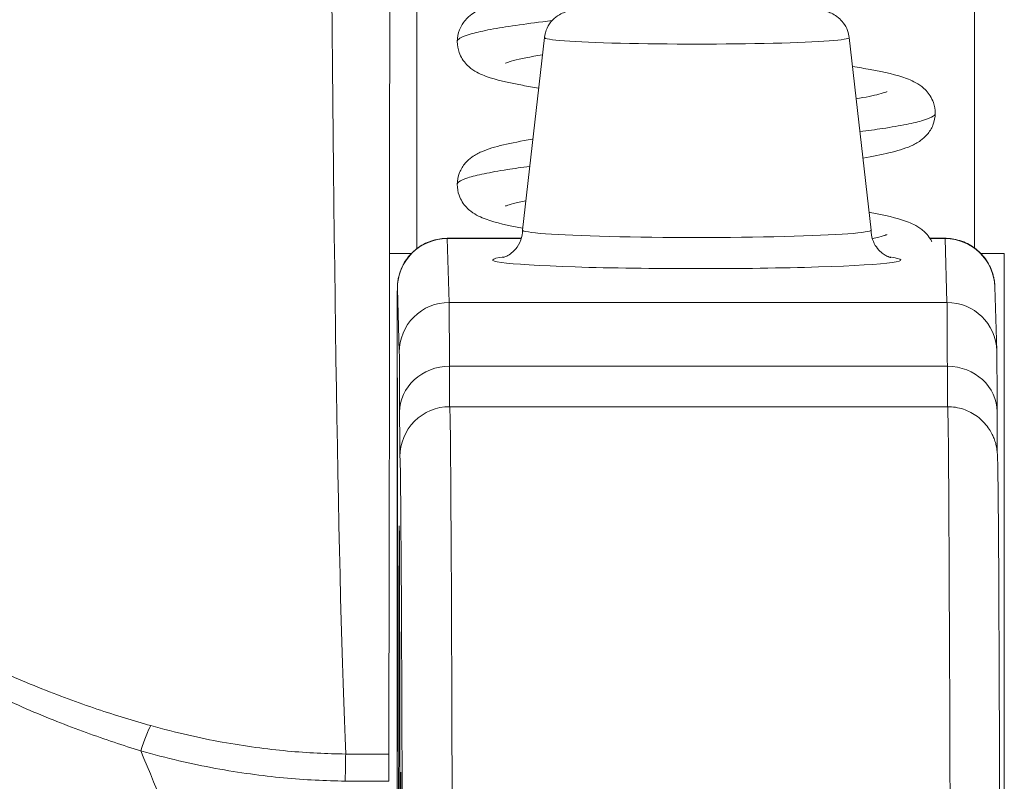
# Model space of a CAD drawing. Header units: inches. Extents: x 1 to 177, y 1 to 112.
# Tile 11 of 70: x 62.311 to 62.701, y 16.989 to 17.29. Entities that reach past the tile are written whole.
import ezdxf

# ---------------------------------------------------------------- set-up
doc = ezdxf.new("R2010")
doc.units = ezdxf.units.IN
doc.header["$LTSCALE"] = 10.66666666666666
doc.header["$MEASUREMENT"] = 0
for name, color, linetype, lineweight in [('Dimension (ANSI)', 7, 'Continuous', 13), ('Visible (ANSI)', 7, 'Continuous', 13), ('Visible Narrow (ANSI)', 7, 'Continuous', 18)]:
    doc.layers.add(name, color=color, linetype=linetype, lineweight=lineweight)
doc.styles.add('Note Text (ANSI)', font='RomanS.shx')
doc.dimstyles.new('Default (ANSI)', dxfattribs={"dimscale": 10.66666666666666, "dimtxt": 0.1200000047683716, "dimasz": 0.0984251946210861, "dimexe": 0.125, "dimexo": 0.0625, "dimgap": 0.031496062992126, "dimtad": 0, "dimtih": 1, "dimtoh": 1, "dimrnd": 1e-08, "dimzin": 0, "dimdsep": 46, "dimtxsty": 'Note Text (ANSI)', "dimcen": 0.09, "dimdle": 0.3937007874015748, "dimclrd": 256, "dimclre": 256, "dimclrt": 256, "dimadec": 0, "dimazin": 0, "dimtfac": 1, "dimtofl": 0, "dimtmove": 0, "dimatfit": 3, "dimfxl": 1, "dimtolj": 1, "dimtzin": 4, "dimlwd": -1, "dimlwe": -1, "dimarcsym": 0})

# ---------------------------------------------------------------- blocks, each defined once
blk = doc.blocks.new('*D10')
at = {"layer": 'Defpoints', "color": 0, "transparency": 16777216}
for p in [(64.70295606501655, 19.83275186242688), (40.82795606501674, 15.94565179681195), (64.70295606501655, 15.9456517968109)]:
    blk.add_point(p, dxfattribs=at)
at = {"layer": 'Dimension (ANSI)', "transparency": 16777216}
for p, q in [((40.82795606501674, 16.61231846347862), (40.82795606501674, 21.16608519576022)), ((64.70295606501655, 16.61231846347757), (64.70295606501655, 21.16608519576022)), ((41.87782480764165, 19.83275186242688), (49.86949795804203, 19.83275186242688)), ((63.65308732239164, 19.83275186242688), (55.66141417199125, 19.83275186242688))]:
    blk.add_line(p, q, dxfattribs=at)
for points in [[(41.87782480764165, 20.0077299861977), (41.87782480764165, 19.65777373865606), (40.82795606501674, 19.83275186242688)], [(63.65308732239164, 20.0077299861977), (63.65308732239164, 19.65777373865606), (64.70295606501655, 19.83275186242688)]]:
    blk.add_solid(points, dxfattribs=at)
at = {"layer": 'Dimension (ANSI)', "transparency": 16777216, "insert": (50.20545596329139, 20.4727518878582), "char_height": 1.28000005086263, "attachment_point": 1, "style": 'Note Text (ANSI)'}
blk.add_mtext('\\A1;23.87', dxfattribs=at)
blk = doc.blocks.new('*D11')
at = {"layer": 'Defpoints', "color": 0, "transparency": 16777216}
for p in [(64.70295606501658, 19.83275186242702), (64.70295606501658, 15.94565179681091), (64.82795606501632, 15.02815573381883)]:
    blk.add_point(p, dxfattribs=at)
at = {"layer": 'Dimension (ANSI)', "transparency": 16777216}
for p, q in [((64.70295606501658, 16.61231846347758), (64.70295606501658, 21.16608519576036)), ((64.82795606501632, 15.69482240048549), (64.82795606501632, 21.16608519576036)), ((63.65308732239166, 19.83275186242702), (62.60321857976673, 19.83275186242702)), ((65.87782480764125, 19.83275186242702), (66.92769355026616, 19.83275186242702))]:
    blk.add_line(p, q, dxfattribs=at)
for points in [[(63.65308732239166, 20.00772998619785), (63.65308732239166, 19.6577737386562), (64.70295606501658, 19.83275186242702)], [(65.87782480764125, 20.00772998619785), (65.87782480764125, 19.6577737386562), (64.82795606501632, 19.83275186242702)]]:
    blk.add_solid(points, dxfattribs=at)
at = {"layer": 'Dimension (ANSI)', "transparency": 16777216, "insert": (67.26365155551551, 20.47275188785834), "char_height": 1.28000005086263, "attachment_point": 1, "style": 'Note Text (ANSI)'}
blk.add_mtext('\\A1;0.13', dxfattribs=at)

msp = doc.modelspace()

# ---------------------------------------------------------------- linework, layer by layer
at = {"layer": 'Visible (ANSI)'}
for p, q in [((62.5188256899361, 17.28280426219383), (62.51016974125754, 17.20673949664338)), ((62.63931573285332, 17.28279769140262), (62.64796338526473, 17.20673198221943)), ((62.48038331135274, 17.20346085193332), (62.50970249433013, 17.20346085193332)), ((62.67123388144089, 17.20346085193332), (62.67723354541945, 17.20346085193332)), ((62.69691583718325, 17.18426097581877), (62.69766583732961, 17.15904308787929)), ((62.46060169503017, 16.99586481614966), (62.46087965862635, 16.78533463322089))]:
    msp.add_line(p, q, dxfattribs=at)
for centre, major_axis, ratio, start_param, end_param in [((62.45701229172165, 17.5043769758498), (2.4e-14, 0.5511811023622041), 0.0012735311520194, 3.554683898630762, 4.444304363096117), ((62.57906656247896, 17.20672139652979), (-0.06889763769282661, 3.7572564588e-06), 0.0427817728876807, 6.278319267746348, 9.429644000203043), ((62.45730430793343, 16.98116910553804), (4.242353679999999e-08, -0.0200787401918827), 0.0012686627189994, 3.554683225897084, 4.318921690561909)]:
    msp.add_ellipse(centre, major_axis=major_axis, ratio=ratio, start_param=start_param, end_param=end_param, dxfattribs=at)
msp.add_ellipse((62.46069828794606, 17.07452384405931), major_axis=(3.2e-15, 0.0738188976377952), ratio=0.0012735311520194, dxfattribs=at)
for points, knots in [([(62.4843725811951, 17.28118788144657), (62.4843725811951, 17.28278941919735), (62.48471174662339, 17.28444432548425), (62.48586835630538, 17.28734138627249), (62.48667969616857, 17.28861186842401), (62.4883841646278, 17.29062720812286), (62.48928626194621, 17.29139753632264), (62.49146422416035, 17.29296393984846), (62.49270020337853, 17.29359687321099), (62.49657709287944, 17.29531093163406), (62.49928987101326, 17.29608318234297), (62.50582097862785, 17.29764218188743), (62.50961590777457, 17.29837602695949), (62.5210608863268, 17.30029939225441), (62.52981170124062, 17.30149261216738), (62.54764687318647, 17.30367771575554), (62.55673119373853, 17.30470104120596), (62.57480129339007, 17.3066860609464), (62.58400589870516, 17.30767424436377), (62.60149077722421, 17.3096087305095), (62.61000776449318, 17.31058076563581), (62.62524827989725, 17.3124781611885), (62.63220641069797, 17.31343054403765), (62.64351198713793, 17.31524915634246), (62.64814080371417, 17.31616311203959), (62.65236678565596, 17.31726740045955), (62.65335049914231, 17.31758278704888), (62.6541109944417, 17.31786966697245), (62.65425056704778, 17.3179343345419), (62.65425056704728, 17.31793433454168)], [0, 0, 0, 0, 0.0152550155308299, 0.0152550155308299, 0.0302275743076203, 0.0302275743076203, 0.0455850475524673, 0.0455850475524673, 0.0682752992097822, 0.0682752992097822, 0.1179522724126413, 0.1179522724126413, 0.1678673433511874, 0.1678673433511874, 0.250394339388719, 0.250394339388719, 0.3215563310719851, 0.3215563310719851, 0.3902983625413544, 0.3902983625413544, 0.4579208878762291, 0.4579208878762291, 0.524389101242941, 0.524389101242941, 0.5886821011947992, 0.5886821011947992, 0.6166168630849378, 0.6166168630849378, 0.6297932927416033, 0.6297932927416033, 0.6297932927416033, 0.6297932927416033]), ([(62.5188256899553, 17.28280426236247), (62.51897330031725, 17.28410138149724), (62.51934250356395, 17.28538878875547), (62.52044151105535, 17.28770693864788), (62.52117874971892, 17.28877169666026), (62.52285471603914, 17.29054028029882), (62.5238171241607, 17.29127427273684), (62.5255033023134, 17.29225881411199), (62.52624575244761, 17.29257974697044), (62.52743045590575, 17.29300923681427), (62.52791365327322, 17.29314659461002), (62.52905776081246, 17.29343563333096), (62.52965871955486, 17.29354669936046), (62.53208740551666, 17.29394118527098), (62.53405491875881, 17.29412276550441), (62.53884310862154, 17.29446526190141), (62.54151317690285, 17.29460991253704), (62.54865159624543, 17.29491048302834), (62.55352212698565, 17.29505337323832), (62.56361262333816, 17.29524941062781), (62.56891309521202, 17.29531017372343), (62.57947990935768, 17.29535444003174), (62.58487683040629, 17.29533954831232), (62.5951502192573, 17.29523830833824), (62.60015428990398, 17.29515090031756), (62.60919912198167, 17.29491407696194), (62.61334214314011, 17.29476177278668), (62.62037605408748, 17.29440307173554), (62.62328349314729, 17.29419866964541), (62.62691029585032, 17.29379858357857), (62.62800382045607, 17.29366017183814), (62.62978875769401, 17.29325853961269), (62.63030065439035, 17.29312887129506), (62.63146296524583, 17.29274242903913), (62.63211458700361, 17.2924896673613), (62.63353891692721, 17.29175665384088), (62.63431976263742, 17.29126114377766), (62.63574811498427, 17.2900790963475), (62.63641377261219, 17.28939066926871), (62.63768736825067, 17.28770104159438), (62.63826534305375, 17.28664464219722), (62.63899103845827, 17.28465568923), (62.63920970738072, 17.28373029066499), (62.63931573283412, 17.28279769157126)], [0, 0, 0, 0, 0.0101015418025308, 0.0101015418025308, 0.0199861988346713, 0.0199861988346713, 0.029629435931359, 0.029629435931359, 0.0377089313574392, 0.0377089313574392, 0.0449846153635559, 0.0449846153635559, 0.0568687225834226, 0.0568687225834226, 0.0925395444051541, 0.0925395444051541, 0.1243072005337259, 0.1243072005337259, 0.167866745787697, 0.167866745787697, 0.2085978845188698, 0.2085978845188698, 0.2487728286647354, 0.2487728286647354, 0.288864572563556, 0.288864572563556, 0.3291737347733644, 0.3291737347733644, 0.3703899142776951, 0.3703899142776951, 0.3939583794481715, 0.3939583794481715, 0.4023636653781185, 0.4023636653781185, 0.4099805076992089, 0.4099805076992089, 0.4177702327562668, 0.4177702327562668, 0.4252935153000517, 0.4252935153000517, 0.43447424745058, 0.43447424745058, 0.4417369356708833, 0.4417369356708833, 0.4417369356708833, 0.4417369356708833]), ([(62.5165541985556, 17.26284336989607), (62.51430954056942, 17.26320143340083), (62.51219095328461, 17.26356145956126), (62.50436934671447, 17.26499504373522), (62.49977191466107, 17.26602154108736), (62.49381929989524, 17.26820762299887), (62.49187219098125, 17.26902587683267), (62.48861045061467, 17.27152669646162), (62.48739206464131, 17.27270671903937), (62.48587939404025, 17.27513549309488), (62.48544386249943, 17.27601898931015), (62.48463887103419, 17.27829262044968), (62.4843725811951, 17.27976083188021), (62.4843725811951, 17.28118788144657)], [0.5085146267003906, 0.5085146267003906, 0.5085146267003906, 0.5085146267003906, 0.5331638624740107, 0.5331638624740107, 0.6060894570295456, 0.6060894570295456, 0.6427390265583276, 0.6427390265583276, 0.6629090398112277, 0.6629090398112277, 0.6725013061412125, 0.6725013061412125, 0.686094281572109, 0.686094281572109, 0.686094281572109, 0.686094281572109]), ([(62.51804972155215, 17.27598538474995), (62.51324837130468, 17.27518176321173), (62.50925731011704, 17.27437515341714), (62.50534345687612, 17.27335248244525), (62.5043663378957, 17.27303864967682), (62.5036081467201, 17.27275224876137), (62.50346882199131, 17.27268752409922), (62.50346882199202, 17.27268752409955)], [0.5311725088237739, 0.5311725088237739, 0.5311725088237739, 0.5311725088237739, 0.5887982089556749, 0.5887982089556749, 0.6167016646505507, 0.6167016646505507, 0.6299558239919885, 0.6299558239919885, 0.6299558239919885, 0.6299558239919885]), ([(62.64061502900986, 17.27136893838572), (62.643108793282, 17.27097507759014), (62.64545142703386, 17.27057882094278), (62.65345264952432, 17.26910734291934), (62.65803909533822, 17.26808105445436), (62.66396691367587, 17.26588591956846), (62.6658919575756, 17.26507344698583), (62.66914349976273, 17.26256577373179), (62.67035701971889, 17.26138065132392), (62.67185622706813, 17.25895594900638), (62.67228647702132, 17.25807668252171), (62.67308185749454, 17.25581538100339), (62.67334442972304, 17.25435686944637), (62.67334442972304, 17.25293943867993)], [0.5065368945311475, 0.5065368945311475, 0.5065368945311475, 0.5065368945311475, 0.5336735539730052, 0.5336735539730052, 0.6066428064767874, 0.6066428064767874, 0.6430133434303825, 0.6430133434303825, 0.6630564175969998, 0.6630564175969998, 0.6725735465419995, 0.6725735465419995, 0.6860763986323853, 0.6860763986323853, 0.6860763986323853, 0.6860763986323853]), ([(62.64207183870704, 17.25855467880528), (62.64580316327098, 17.25921791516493), (62.64891516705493, 17.2598687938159), (62.6523749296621, 17.260773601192), (62.65335503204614, 17.26108827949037), (62.65411206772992, 17.26137420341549), (62.65425082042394, 17.26143856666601), (62.65425082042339, 17.26143856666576)], [0.5410524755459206, 0.5410524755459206, 0.5410524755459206, 0.5410524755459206, 0.5887752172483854, 0.5887752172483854, 0.6166913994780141, 0.6166913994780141, 0.6298588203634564, 0.6298588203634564, 0.6298588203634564, 0.6298588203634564]), ([(62.67334442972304, 17.25293943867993), (62.67334442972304, 17.25133675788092), (62.67300478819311, 17.2496812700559), (62.67184816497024, 17.24678486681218), (62.67103748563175, 17.24551561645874), (62.66933600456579, 17.24350245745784), (62.66843777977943, 17.24273418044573), (62.66625018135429, 17.24115795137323), (62.66499657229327, 17.24051693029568), (62.66108005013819, 17.23879195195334), (62.65834176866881, 17.23801788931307), (62.65204432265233, 17.23652224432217), (62.64860150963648, 17.23584799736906), (62.64472874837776, 17.2351842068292)], [0, 0, 0, 0, 0.0152675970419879, 0.0152675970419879, 0.030250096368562, 0.030250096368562, 0.0456229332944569, 0.0456229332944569, 0.0685158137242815, 0.0685158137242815, 0.118623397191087, 0.118623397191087, 0.1642365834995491, 0.1642365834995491, 0.1642365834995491, 0.1642365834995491]), ([(62.48437277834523, 17.22469096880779), (62.48437277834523, 17.22629322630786), (62.4847122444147, 17.22794864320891), (62.48586912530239, 17.23084572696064), (62.48668032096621, 17.23211572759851), (62.48838374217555, 17.2341301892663), (62.48928349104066, 17.234899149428), (62.49147434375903, 17.23647567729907), (62.49272207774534, 17.2371125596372), (62.49661177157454, 17.2388260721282), (62.49932687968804, 17.23959727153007), (62.50586363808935, 17.24115494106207), (62.50965735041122, 17.24188740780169), (62.51406308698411, 17.24262721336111), (62.51416007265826, 17.24264344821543), (62.51425735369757, 17.24265968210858)], [0, 0, 0, 0, 0.0152645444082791, 0.0152645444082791, 0.0302450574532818, 0.0302450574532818, 0.0456138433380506, 0.0456138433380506, 0.0684847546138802, 0.0684847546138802, 0.1181890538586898, 0.1181890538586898, 0.168021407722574, 0.168021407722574, 0.1691395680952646, 0.1691395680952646, 0.1691395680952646, 0.1691395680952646]), ([(62.51024736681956, 17.20742163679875), (62.51021180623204, 17.20742814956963), (62.51017629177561, 17.20743466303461), (62.50430329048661, 17.20851330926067), (62.49971367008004, 17.20953967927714), (62.49377606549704, 17.21173126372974), (62.49183793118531, 17.21254864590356), (62.48858510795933, 17.21505359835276), (62.487370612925, 17.21623656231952), (62.48586699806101, 17.21866266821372), (62.48543484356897, 17.21954372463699), (62.48463647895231, 17.22180923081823), (62.48437277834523, 17.22327058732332), (62.48437277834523, 17.22469096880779)], [0.5330353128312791, 0.5330353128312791, 0.5330353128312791, 0.5330353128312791, 0.5334785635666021, 0.5334785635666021, 0.6064309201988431, 0.6064309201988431, 0.6429110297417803, 0.6429110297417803, 0.6630029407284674, 0.6630029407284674, 0.6725521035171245, 0.6725521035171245, 0.6860839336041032, 0.6860839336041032, 0.6860839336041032, 0.6860839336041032]), ([(62.51148401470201, 17.21828876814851), (62.50957030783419, 17.21790282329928), (62.50792480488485, 17.21753115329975), (62.50533977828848, 17.21685511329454), (62.50436232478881, 17.21654107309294), (62.50360609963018, 17.21625531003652), (62.50346737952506, 17.21619089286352), (62.50346737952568, 17.21619089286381)], [0.5601663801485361, 0.5601663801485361, 0.5601663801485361, 0.5601663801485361, 0.5888261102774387, 0.5888261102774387, 0.6167246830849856, 0.6167246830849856, 0.629927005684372, 0.629927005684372, 0.629927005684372, 0.629927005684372]), ([(62.64716355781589, 17.21376735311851), (62.64730955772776, 17.21374082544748), (62.64745479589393, 17.21371428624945), (62.65343424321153, 17.21261537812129), (62.65802154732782, 17.21158907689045), (62.66395453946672, 17.20939569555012), (62.66588893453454, 17.20857908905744), (62.66913939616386, 17.20607289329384), (62.67035283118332, 17.20488900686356), (62.67159850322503, 17.20287621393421), (62.67181503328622, 17.20248543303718), (62.67201472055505, 17.20207711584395)], [0.53177017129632, 0.53177017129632, 0.53177017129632, 0.53177017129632, 0.5335766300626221, 0.5335766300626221, 0.6065375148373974, 0.6065375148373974, 0.6429642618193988, 0.6429642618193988, 0.6630316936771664, 0.6630316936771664, 0.6675321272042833, 0.6675321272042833, 0.6675321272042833, 0.6675321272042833]), ([(62.50236436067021, 17.19584619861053), (62.50236436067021, 17.19584619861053), (62.50237436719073, 17.19584852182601), (62.50245784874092, 17.19587009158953), (62.50260788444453, 17.19590686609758), (62.50310005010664, 17.19608445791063), (62.50332232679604, 17.19616967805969), (62.5040359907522, 17.19649619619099), (62.5045974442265, 17.19676402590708), (62.50599387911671, 17.19777422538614), (62.50670821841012, 17.19835010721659), (62.50820571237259, 17.20016261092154), (62.50897464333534, 17.20132808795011), (62.50991578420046, 17.20402415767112), (62.51016885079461, 17.20536835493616), (62.51016892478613, 17.20672515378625)], [9.243088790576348, 9.243088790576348, 9.243088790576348, 9.243088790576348, 9.25944982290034, 9.25944982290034, 9.305511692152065, 9.305511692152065, 9.330280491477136, 9.330280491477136, 9.364440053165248, 9.364440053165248, 9.388175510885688, 9.388175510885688, 9.408572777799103, 9.408572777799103, 9.42350326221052, 9.42350326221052, 9.42350326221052, 9.42350326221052]), ([(62.64796420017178, 17.20671763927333), (62.64796412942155, 17.20542027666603), (62.64819444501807, 17.20413312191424), (62.64896781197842, 17.20181533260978), (62.64952036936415, 17.20082251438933), (62.65072959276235, 17.19909501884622), (62.65137806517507, 17.19845167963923), (62.65257249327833, 17.19741342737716), (62.65309544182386, 17.19707234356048), (62.65401554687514, 17.19652381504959), (62.6543825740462, 17.19635235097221), (62.65507062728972, 17.19605245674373), (62.65531845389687, 17.19597143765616), (62.65569209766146, 17.19585318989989), (62.65576757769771, 17.19583783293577), (62.65576757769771, 17.19583783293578)], [6.281910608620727, 6.281910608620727, 6.281910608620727, 6.281910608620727, 6.296187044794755, 6.296187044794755, 6.311851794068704, 6.311851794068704, 6.331093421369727, 6.331093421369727, 6.353559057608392, 6.353559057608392, 6.379766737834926, 6.379766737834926, 6.416304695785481, 6.416304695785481, 6.4623250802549, 6.4623250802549, 6.4623250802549, 6.4623250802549]), ([(62.46060166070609, 16.99589082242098), (62.46059083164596, 17.00409839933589), (62.46058160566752, 17.01382449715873), (62.46056790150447, 17.03462878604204), (62.46056317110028, 17.04593829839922), (62.46055853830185, 17.0688692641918), (62.46055857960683, 17.0807762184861), (62.46056337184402, 17.10368900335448), (62.46056818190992, 17.11498005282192), (62.4605819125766, 17.13554642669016), (62.46059100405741, 17.14507738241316), (62.46061228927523, 17.16121506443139), (62.46062474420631, 17.16802046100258), (62.46065149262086, 17.17810710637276), (62.46066527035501, 17.18144807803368), (62.46068546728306, 17.18347814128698), (62.46068774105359, 17.18373812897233), (62.46070066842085, 17.1842608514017), (62.46070118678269, 17.18439283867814), (62.46072984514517, 17.18492156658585), (62.46073806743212, 17.18505929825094), (62.46076497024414, 17.18541805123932), (62.46078518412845, 17.1856505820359), (62.46086849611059, 17.18641404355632), (62.46095603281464, 17.18700794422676), (62.4611809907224, 17.1881480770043), (62.46131885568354, 17.18871540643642), (62.46186851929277, 17.19060435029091), (62.46240161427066, 17.19190584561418), (62.46400764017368, 17.19488004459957), (62.46523634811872, 17.19650523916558), (62.4681628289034, 17.19934912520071), (62.46991777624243, 17.20057881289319), (62.47367953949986, 17.20240190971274), (62.47573330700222, 17.20301767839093), (62.47865955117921, 17.20340412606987), (62.47952235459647, 17.20346085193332), (62.48038331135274, 17.20346085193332)], [9.509570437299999e-05, 9.509570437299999e-05, 9.509570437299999e-05, 9.509570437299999e-05, 0.09011493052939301, 0.09011493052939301, 0.1785620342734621, 0.1785620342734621, 0.2670329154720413, 0.2670329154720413, 0.3554952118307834, 0.3554952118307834, 0.44396486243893, 0.44396486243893, 0.5324671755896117, 0.5324671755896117, 0.6211025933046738, 0.6211025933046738, 0.6422287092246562, 0.6422287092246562, 0.6501792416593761, 0.6501792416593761, 0.6522794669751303, 0.6522794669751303, 0.6545393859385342, 0.6545393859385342, 0.6590930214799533, 0.6590930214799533, 0.6635504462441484, 0.6635504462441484, 0.6741450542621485, 0.6741450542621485, 0.689319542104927, 0.689319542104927, 0.7052427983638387, 0.7052427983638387, 0.7211743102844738, 0.7211743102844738, 0.7277349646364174, 0.7277349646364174, 0.7277349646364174, 0.7277349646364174]), ([(62.64847117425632, 17.20331618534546), (62.64945446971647, 17.20353370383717), (62.65033627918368, 17.20374423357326), (62.65237825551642, 17.20427835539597), (62.653356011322, 17.20459250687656), (62.65411167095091, 17.20487807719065), (62.6542501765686, 17.20494238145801), (62.65425017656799, 17.20494238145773)], [0.5720484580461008, 0.5720484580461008, 0.5720484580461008, 0.5720484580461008, 0.5888269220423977, 0.5888269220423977, 0.6167287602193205, 0.6167287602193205, 0.6299114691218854, 0.6299114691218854, 0.6299114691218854, 0.6299114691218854]), ([(62.67723354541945, 17.20346085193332), (62.67752779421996, 17.20346085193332), (62.67782211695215, 17.20345425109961), (62.67899971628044, 17.20340140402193), (62.67988267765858, 17.20330182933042), (62.68284011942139, 17.20276442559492), (62.68489107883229, 17.20203405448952), (62.68857754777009, 17.19999871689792), (62.69026474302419, 17.19867738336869), (62.69310331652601, 17.19560901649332), (62.69428990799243, 17.19382317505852), (62.6955803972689, 17.19098427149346), (62.69593372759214, 17.19000998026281), (62.69633470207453, 17.18856009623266), (62.69644537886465, 17.18809382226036), (62.69660392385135, 17.18730013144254), (62.69666093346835, 17.18697007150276), (62.6967605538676, 17.18629585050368), (62.69680165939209, 17.18594590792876), (62.69684364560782, 17.18550885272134), (62.69685453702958, 17.18537973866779), (62.69687616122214, 17.18509778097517), (62.69688462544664, 17.18496100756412), (62.6968982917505, 17.18471744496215), (62.69690272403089, 17.18461815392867), (62.69691093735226, 17.18441916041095), (62.69691364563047, 17.18433466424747), (62.69691583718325, 17.18426097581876)], [0, 0, 0, 0, 0.0022422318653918, 0.0022422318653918, 0.0089825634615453, 0.0089825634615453, 0.0251475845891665, 0.0251475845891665, 0.0410718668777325, 0.0410718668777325, 0.0570029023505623, 0.0570029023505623, 0.0648546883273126, 0.0648546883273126, 0.0685222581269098, 0.0685222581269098, 0.0711255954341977, 0.0711255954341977, 0.0739907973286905, 0.0739907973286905, 0.0753377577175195, 0.0753377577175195, 0.0773310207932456, 0.0773310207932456, 0.0797300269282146, 0.0797300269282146, 0.0831164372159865, 0.0831164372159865, 0.0831164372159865, 0.0831164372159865]), ([(62.69766583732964, 17.15904308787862), (62.69774291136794, 17.1564515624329), (62.69774860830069, 17.151648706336), (62.69779146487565, 17.13974723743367), (62.69779913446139, 17.13739258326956), (62.69780669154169, 17.13484543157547)], [0, 0, 0, 0, 0.2222894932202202, 0.2222894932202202, 0.2714385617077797, 0.2714385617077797, 0.2714385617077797, 0.2714385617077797]), ([(62.6789211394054, 17.1369030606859), (62.68106401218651, 17.13682783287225), (62.68322152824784, 17.13639180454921), (62.6871820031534, 17.13488745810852), (62.68904078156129, 17.13381215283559), (62.69224631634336, 17.1312059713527), (62.6936416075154, 17.12963275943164), (62.69516589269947, 17.12730401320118), (62.69557013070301, 17.12658545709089), (62.69616724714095, 17.12536866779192), (62.6963896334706, 17.1248547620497), (62.69688106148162, 17.12359613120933), (62.69709095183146, 17.12291231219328), (62.69738573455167, 17.12182687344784), (62.69747778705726, 17.12140503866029), (62.69765339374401, 17.12052933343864), (62.69770651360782, 17.12017178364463), (62.69783438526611, 17.11925920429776), (62.69785937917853, 17.11894002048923), (62.69795247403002, 17.11783321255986), (62.69796167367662, 17.11744798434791), (62.69804109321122, 17.11536728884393), (62.69808077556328, 17.11327480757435), (62.69825974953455, 17.10087128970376), (62.69839014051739, 17.08315042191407), (62.69869444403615, 17.02143072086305), (62.69886632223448, 16.9696896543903), (62.69902759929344, 16.9038690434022)], [0, 0, 0, 0, 0.0164611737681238, 0.0164611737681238, 0.0325981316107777, 0.0325981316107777, 0.0485864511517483, 0.0485864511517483, 0.0555044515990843, 0.0555044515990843, 0.0607939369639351, 0.0607939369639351, 0.0695166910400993, 0.0695166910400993, 0.0782042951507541, 0.0782042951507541, 0.0917186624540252, 0.0917186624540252, 0.1209901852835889, 0.1209901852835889, 0.2086774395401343, 0.2086774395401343, 0.471727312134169, 0.471727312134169, 1.263331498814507, 1.263331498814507, 2.350754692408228, 2.350754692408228, 2.350754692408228, 2.350754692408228])]:
    msp.add_open_spline(points, degree=3, knots=knots, dxfattribs=at)
for points in [[(62.69780669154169, 17.13484543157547), (62.69783202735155, 17.12630587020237), (62.6978612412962, 17.1206257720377), (62.69788588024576, 17.11861851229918)], [(62.46274728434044, 16.81294601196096), (62.46253738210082, 16.8986115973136), (62.46230732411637, 16.95904734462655), (62.46207471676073, 16.98982138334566)]]:
    msp.add_open_spline(points, degree=3, dxfattribs=at)
at = {"layer": 'Visible Narrow (ANSI)'}
for p, q in [((62.48039033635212, 17.20334280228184), (62.50966737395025, 17.20334280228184)), ((62.48114033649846, 17.1781249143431), (62.48039033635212, 17.20334280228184)), ((62.67130917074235, 17.20334280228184), (62.67724057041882, 17.20334280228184)), ((62.67724057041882, 17.20334280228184), (62.67799057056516, 17.1781249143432)), ((62.46622303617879, 17.1974502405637), (62.4575953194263, 17.19745024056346)), ((62.6913938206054, 17.19745024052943), (62.70065000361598, 17.19745024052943)), ((62.70065000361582, 17.19745024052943), (62.70065000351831, 16.77854180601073)), ((62.46145424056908, 17.158457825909), (62.46070424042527, 17.18367576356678)), ((62.48114033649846, 17.1781249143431), (62.67799057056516, 17.1781249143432)), ((62.67813162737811, 17.15287598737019), (62.48128139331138, 17.15287598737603)), ((62.67823050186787, 17.13691517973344), (62.48138026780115, 17.13691517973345)), ((62.4606016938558, 16.99589082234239), (62.46087965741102, 16.78536060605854))]:
    msp.add_line(p, q, dxfattribs=at)
for centre, radius, start, end in [((62.48138026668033, 17.11723014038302), 0.0196850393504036, 90.00000000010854, 180.0000673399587), ((62.67823050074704, 17.11723014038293), 0.0196850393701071, 87.9893968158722, 89.99999673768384)]:
    msp.add_arc(centre, radius, start, end, dxfattribs=at)
for centre, major_axis, ratio, start_param, end_param in [((62.46960516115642, 17.19745024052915), (4.299999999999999e-14, 0.9842519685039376), 0.0012735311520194, 1.293583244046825, 1.56886006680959), ((62.69007742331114, 17.19745024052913), (-4.299999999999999e-14, -0.9842519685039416), 0.0012735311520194, 4.435175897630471, 4.710116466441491), ((62.4444087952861, 17.5043769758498), (2.84e-14, 0.5511811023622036), 0.0187267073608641, 1.839290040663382, 2.728099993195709), ((62.57907071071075, 17.28278843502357), (-0.0602457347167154, 3.2854345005e-06), 0.04278177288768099, 6.278319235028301, 9.429644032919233), ((62.48038926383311, 17.18367578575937), (-0.0196763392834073, -0.0005851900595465), 0.9990836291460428, 4.682629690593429, 6.253427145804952), ((62.48038331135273, 17.07452384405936), (5.6e-15, 0.1289370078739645), 0.0012735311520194, 6.240390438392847, 6.28318530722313), ((62.67723354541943, 17.07452384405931), (5.7e-15, 0.1289370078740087), 0.0012735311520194, 6.240390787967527, 6.28318565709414), ((62.67723949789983, 17.18367578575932), (0.0196763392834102, 0.0005851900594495), 0.9990836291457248, 0, 1.541037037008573), ((62.57906591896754, 17.19492118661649), (-0.08070858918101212, 4.4013536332e-06), 0.0427817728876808, 5.93799329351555, 9.769969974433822), ((62.4606982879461, 17.07452384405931), (4.8e-15, 0.109251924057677), 0.0012735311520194, 6.24039043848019, 8.65740971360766), ((62.48113926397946, 17.15845789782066), (-0.0196763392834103, -0.0005851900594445), 0.9990836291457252, 4.68262969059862, 6.253429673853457), ((62.48112317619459, 16.86345264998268), (1.38e-14, 0.3149606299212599), 0.0012735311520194, 5.877720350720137, 6.24039043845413), ((62.67798949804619, 17.15845789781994), (0.0196763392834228, 0.0005851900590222), 0.9990836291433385, 0, 1.541037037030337), ((62.67797341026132, 16.86345264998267), (1.38e-14, 0.3149606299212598), 0.0012735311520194, 5.877720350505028, 6.240390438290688), ((62.46143815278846, 16.86345264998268), (1.29e-14, 0.2952754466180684), 0.0012735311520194, 5.877720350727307, 6.240390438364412), ((62.48127150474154, 17.13478702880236), (-0.0196849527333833, -5.840279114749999e-05), 0.9189183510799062, 4.709160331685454, 6.279961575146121), ((62.48138027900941, 17.33376557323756), (-8.6e-15, -0.1968503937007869), 0.0012735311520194, 5.877720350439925, 6.283140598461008), ((62.6781217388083, 17.13478702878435), (0.0196849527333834, 5.84027911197e-05), 0.9189183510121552, 0, 1.567567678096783), ((62.6782305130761, 17.33376557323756), (-8.6e-15, -0.1968503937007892), 0.0012735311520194, 5.877720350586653, 6.283140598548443), ((62.48138015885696, 15.22352935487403), (8.369999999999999e-14, 1.913385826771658), 0.0012735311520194, 5.803858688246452, 6.283140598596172), ((62.67823039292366, 15.22352935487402), (8.369999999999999e-14, 1.913385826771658), 0.0012735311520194, 5.803858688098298, 6.283140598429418), ((62.46169525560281, 17.33376557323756), (-9.5e-15, -0.2165354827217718), 0.0012735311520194, 5.877720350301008, 6.283140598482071), ((62.4616951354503, 15.22352935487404), (8.28e-14, 1.893700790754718), 0.0012735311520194, 5.803858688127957, 6.283140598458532), ((62.35923803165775, 16.99288218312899), (0.0053569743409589, 0.0193509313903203), 0.1169526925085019, 0.4126208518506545, 1.174681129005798), ((62.44011030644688, 16.98126118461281), (0.0002152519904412, 0.0200775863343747), 0.0057069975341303, 0.4134228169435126, 1.177218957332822), ((62.45794758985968, 18.43936822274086), (1.532390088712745, 0.0053210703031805), 0.9395776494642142, 4.697584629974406, 4.708699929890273), ((62.46203668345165, 16.81526723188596), (7.7e-15, 0.1771653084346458), 0.0012735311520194, 6.116264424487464, 7.751811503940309), ((62.45796436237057, 18.31777807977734), (1.438248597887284, 0.0044033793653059), 0.9239735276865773, 4.69712992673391, 4.709084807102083), ((62.48175919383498, 16.98997016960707), (-0.0196844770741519, -0.000148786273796), 0.9861002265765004, 6.275521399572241, 6.283185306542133), ((62.4616951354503, 15.22352935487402), (7.830000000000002e-14, 1.791338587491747), 0.0012735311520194, 5.803858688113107, 6.116264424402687)]:
    msp.add_ellipse(centre, major_axis=major_axis, ratio=ratio, start_param=start_param, end_param=end_param, dxfattribs=at)
msp.add_ellipse((62.46143815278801, 16.86345264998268), major_axis=(-9.9e-15, -0.2263779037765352), ratio=0.0012735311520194, dxfattribs=at)
for points, knots in [([(62.5218610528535, 17.28948811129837), (62.52060242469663, 17.28933792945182), (62.5193675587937, 17.28918774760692), (62.51815801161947, 17.2890375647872), (62.51380177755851, 17.28849667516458), (62.50977478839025, 17.28795576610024), (62.50614618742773, 17.28741486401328), (62.5025175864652, 17.28687396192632), (62.49928419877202, 17.28633309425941), (62.49649733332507, 17.28579219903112), (62.4937104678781, 17.28525130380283), (62.49137384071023, 17.28471037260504), (62.48952376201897, 17.28416949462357), (62.48767368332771, 17.28362861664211), (62.4863071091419, 17.28308772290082), (62.48544960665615, 17.28254682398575), (62.48473148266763, 17.28209384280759), (62.48437274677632, 17.28164084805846), (62.48437262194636, 17.2811878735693)], [0.303804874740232, 0.303804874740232, 0.303804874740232, 0.303804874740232, 0.3063063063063, 0.3063063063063, 0.3063063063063, 0.3153153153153, 0.3153153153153, 0.3153153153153, 0.3243243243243, 0.3243243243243, 0.3243243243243, 0.3333333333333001, 0.3333333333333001, 0.3333333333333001, 0.3423423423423, 0.3423423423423, 0.3423423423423, 0.3498870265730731, 0.3498870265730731, 0.3498870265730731, 0.3498870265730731]), ([(62.67334443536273, 17.25293943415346), (62.67334444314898, 17.25253155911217), (62.67305395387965, 17.25212368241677), (62.67247378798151, 17.25171579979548), (62.67170442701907, 17.25117490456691), (62.67042167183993, 17.25063397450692), (62.66865242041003, 17.25009309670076), (62.66688316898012, 17.24955221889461), (62.66462835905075, 17.24901132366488), (62.66191843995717, 17.24847041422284), (62.6592085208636, 17.24792950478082), (62.6560446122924, 17.24738862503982), (62.65248272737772, 17.24684773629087), (62.64973246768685, 17.24643009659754), (62.64674382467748, 17.24601244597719), (62.6435449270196, 17.24559479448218)], [0.5067199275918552, 0.5067199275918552, 0.5067199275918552, 0.5067199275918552, 0.5135135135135, 0.5135135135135, 0.5135135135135, 0.5225225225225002, 0.5225225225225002, 0.5225225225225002, 0.5315315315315, 0.5315315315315, 0.5315315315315, 0.5405405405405, 0.5405405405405, 0.5405405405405, 0.5474967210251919, 0.5474967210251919, 0.5474967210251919, 0.5474967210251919]), ([(62.12787584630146, 17.23859857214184), (62.12518114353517, 17.23114450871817), (62.12408627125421, 17.22321020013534), (62.12451546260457, 17.21474308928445), (62.12494465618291, 17.20627593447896), (62.12689510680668, 17.19727153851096), (62.12998159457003, 17.18830246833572), (62.13306808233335, 17.17933339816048), (62.13729727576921, 17.170409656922), (62.14206142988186, 17.16186949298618), (62.14682558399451, 17.15332932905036), (62.15212694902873, 17.14517602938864), (62.15783520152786, 17.13731210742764), (62.16354345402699, 17.12944818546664), (62.16965557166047, 17.12186818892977), (62.17671972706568, 17.11398597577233), (62.18378388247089, 17.1061037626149), (62.19179888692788, 17.09791738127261), (62.20095495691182, 17.0896045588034), (62.21011102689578, 17.08129173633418), (62.22041094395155, 17.07285881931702), (62.23062021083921, 17.06529532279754), (62.24082947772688, 17.05773182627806), (62.25094794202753, 17.05103685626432), (62.26060888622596, 17.04514565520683), (62.27026983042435, 17.03925445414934), (62.27947241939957, 17.03416440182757), (62.2883467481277, 17.02962357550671), (62.29722107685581, 17.02508274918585), (62.30576715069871, 17.02109129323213), (62.31397169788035, 17.01754574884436), (62.32217624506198, 17.0140002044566), (62.33003921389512, 17.01090020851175), (62.33759676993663, 17.0081502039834), (62.34515432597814, 17.00540019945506), (62.352406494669, 17.00300072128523), (62.3592170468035, 17.00092649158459)], [4.325989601e-07, 4.325989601e-07, 4.325989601e-07, 4.325989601e-07, 0.08333333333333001, 0.08333333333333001, 0.08333333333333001, 0.1666666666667, 0.1666666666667, 0.1666666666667, 0.25, 0.25, 0.25, 0.3333333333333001, 0.3333333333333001, 0.3333333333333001, 0.4166666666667, 0.4166666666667, 0.4166666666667, 0.5, 0.5, 0.5, 0.5833333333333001, 0.5833333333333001, 0.5833333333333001, 0.6666666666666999, 0.6666666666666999, 0.6666666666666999, 0.75, 0.75, 0.75, 0.8333333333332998, 0.8333333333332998, 0.8333333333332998, 0.9166666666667, 0.9166666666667, 0.9166666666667, 1, 1, 1, 1]), ([(62.13303438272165, 17.23507787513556), (62.13028952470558, 17.2281257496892), (62.1291256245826, 17.22073074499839), (62.12950348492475, 17.21274865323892), (62.12988134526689, 17.20476656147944), (62.13181190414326, 17.19620595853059), (62.13492708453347, 17.1876649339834), (62.1380422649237, 17.17912390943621), (62.14233998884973, 17.17060000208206), (62.14722787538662, 17.16244206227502), (62.15211576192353, 17.154284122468), (62.15749815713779, 17.14648833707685), (62.16330427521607, 17.13898896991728), (62.16911039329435, 17.13148960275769), (62.17528515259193, 17.1242773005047), (62.18238047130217, 17.11678746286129), (62.18947579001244, 17.10929762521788), (62.19749897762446, 17.10154075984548), (62.20661745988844, 17.09366514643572), (62.21526558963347, 17.0861957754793), (62.22491740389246, 17.07864243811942), (62.23453685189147, 17.07181162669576), (62.23506003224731, 17.07144011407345), (62.23558311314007, 17.07107067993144), (62.23610592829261, 17.07070343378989), (62.24624147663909, 17.06358382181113), (62.25626420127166, 17.05728598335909), (62.26583173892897, 17.05176517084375), (62.27539927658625, 17.0462443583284), (62.28450678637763, 17.04149264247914), (62.29328168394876, 17.03726639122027), (62.3020565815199, 17.03304013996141), (62.31050040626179, 17.0293430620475), (62.31861040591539, 17.02606793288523), (62.326720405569, 17.02279280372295), (62.33449683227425, 17.01994013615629), (62.34193017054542, 17.01743126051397), (62.34936350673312, 17.01492238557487), (62.3564536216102, 17.01275684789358), (62.36323786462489, 17.01086026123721)], [0, 0, 0, 0, 0.08333333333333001, 0.08333333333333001, 0.08333333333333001, 0.1666666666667, 0.1666666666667, 0.1666666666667, 0.25, 0.25, 0.25, 0.3333333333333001, 0.3333333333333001, 0.3333333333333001, 0.4166666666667, 0.4166666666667, 0.4166666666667, 0.5, 0.5, 0.5, 0.5790348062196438, 0.5790348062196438, 0.5790348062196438, 0.5833333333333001, 0.5833333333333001, 0.5833333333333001, 0.6666666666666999, 0.6666666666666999, 0.6666666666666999, 0.75, 0.75, 0.75, 0.8333333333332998, 0.8333333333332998, 0.8333333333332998, 0.9166666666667, 0.9166666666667, 0.9166666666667, 0.99999997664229, 0.99999997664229, 0.99999997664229, 0.99999997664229]), ([(62.51303144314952, 17.23188428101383), (62.50985669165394, 17.23146313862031), (62.50689936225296, 17.23104198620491), (62.50418833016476, 17.23062086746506), (62.50070633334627, 17.23007999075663), (62.49762825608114, 17.22953909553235), (62.49500755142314, 17.22899819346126), (62.49238684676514, 17.22845729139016), (62.49022611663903, 17.2279163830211), (62.48855393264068, 17.22737550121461), (62.48688174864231, 17.22683461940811), (62.48569814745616, 17.226293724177), (62.48502921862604, 17.22575281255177), (62.48459148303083, 17.22539884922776), (62.48437276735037, 17.22504490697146), (62.48437277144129, 17.22469096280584)], [0.6236163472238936, 0.6236163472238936, 0.6236163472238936, 0.6236163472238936, 0.6306306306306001, 0.6306306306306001, 0.6306306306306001, 0.6396396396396, 0.6396396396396, 0.6396396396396, 0.6486486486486, 0.6486486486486, 0.6486486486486, 0.6576576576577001, 0.6576576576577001, 0.6576576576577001, 0.6635529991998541, 0.6635529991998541, 0.6635529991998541, 0.6635529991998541]), ([(62.36323787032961, 17.01086025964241), (62.37320273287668, 17.0080745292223), (62.38251405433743, 17.00597685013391), (62.39148997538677, 17.00435024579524), (62.40046589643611, 17.00272364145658), (62.40910840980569, 17.00157982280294), (62.41719877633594, 17.00083416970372), (62.42528914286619, 17.00008851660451), (62.43282674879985, 16.99972874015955), (62.4402613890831, 16.99964774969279)], [0, 0, 0, 0, 0.3333333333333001, 0.3333333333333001, 0.3333333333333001, 0.6666666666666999, 0.6666666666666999, 0.6666666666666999, 1, 1, 1, 1]), ([(62.35921704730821, 17.00092649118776), (62.36595453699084, 16.98471120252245), (62.37303938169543, 16.96822111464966), (62.380477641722, 16.95150122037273), (62.38791590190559, 16.93478132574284), (62.39570811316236, 16.91783140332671), (62.40385412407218, 16.90070908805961), (62.412000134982, 16.88358677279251), (62.42049973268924, 16.86629258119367), (62.42938747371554, 16.8488202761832), (62.43827521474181, 16.83134797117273), (62.44755180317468, 16.81369716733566), (62.45721776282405, 16.79593731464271)], [5.2776239e-09, 5.2776239e-09, 5.2776239e-09, 5.2776239e-09, 0.25, 0.25, 0.25, 0.5, 0.5, 0.5, 0.75, 0.75, 0.75, 1, 1, 1, 1]), ([(62.35921704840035, 17.00092649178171), (62.36947790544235, 16.99800135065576), (62.3793602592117, 16.99572712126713), (62.38878214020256, 16.99398653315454), (62.39820402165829, 16.99224594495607), (62.40716543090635, 16.99103879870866), (62.41570295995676, 16.99023922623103), (62.42424048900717, 16.98943965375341), (62.43235413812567, 16.98904757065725), (62.44008703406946, 16.98896188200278)], [1.64467063e-08, 1.64467063e-08, 1.64467063e-08, 1.64467063e-08, 0.3333333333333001, 0.3333333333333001, 0.3333333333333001, 0.6666666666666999, 0.6666666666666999, 0.6666666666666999, 1, 1, 1, 1])]:
    msp.add_open_spline(points, degree=3, knots=knots, dxfattribs=at)
msp.add_open_spline([(62.41020613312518, 17.00156487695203), (62.41020613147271, 17.00156405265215), (62.41020612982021, 17.00156322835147), (62.41020612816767, 17.00156240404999)], degree=3, dxfattribs=at)

# ---------------------------------------------------------------- dimensions: what is measured, and where the dimension line sits
at = {"layer": 'Dimension (ANSI)'}
for base, p1, p2, picture, middle in [((64.70295606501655, 19.83275186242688), (40.82795606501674, 15.94565179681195), (64.70295606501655, 15.9456517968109), '*D10', (52.76545606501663, 19.83275186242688)), ((64.70295606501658, 19.83275186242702), (64.82795606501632, 15.02815573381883), (64.70295606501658, 15.94565179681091), '*D11', (69.21412782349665, 19.83275186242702))]:
    dim = msp.add_linear_dim(base=base, p1=p1, p2=p2, angle=180, dimstyle='Default (ANSI)', override={"dimtih": 0, "dimtoh": 0, "dimdec": 2, "dimtp": 0, "dimtm": 0, "dimtdec": 2, "dimatfit": 1}, dxfattribs=at)
    dim.commit()
    dim.dimension.update_dxf_attribs({"geometry": picture, "text_midpoint": middle, "dimtype": 160})

doc.saveas('drawing.dxf')
